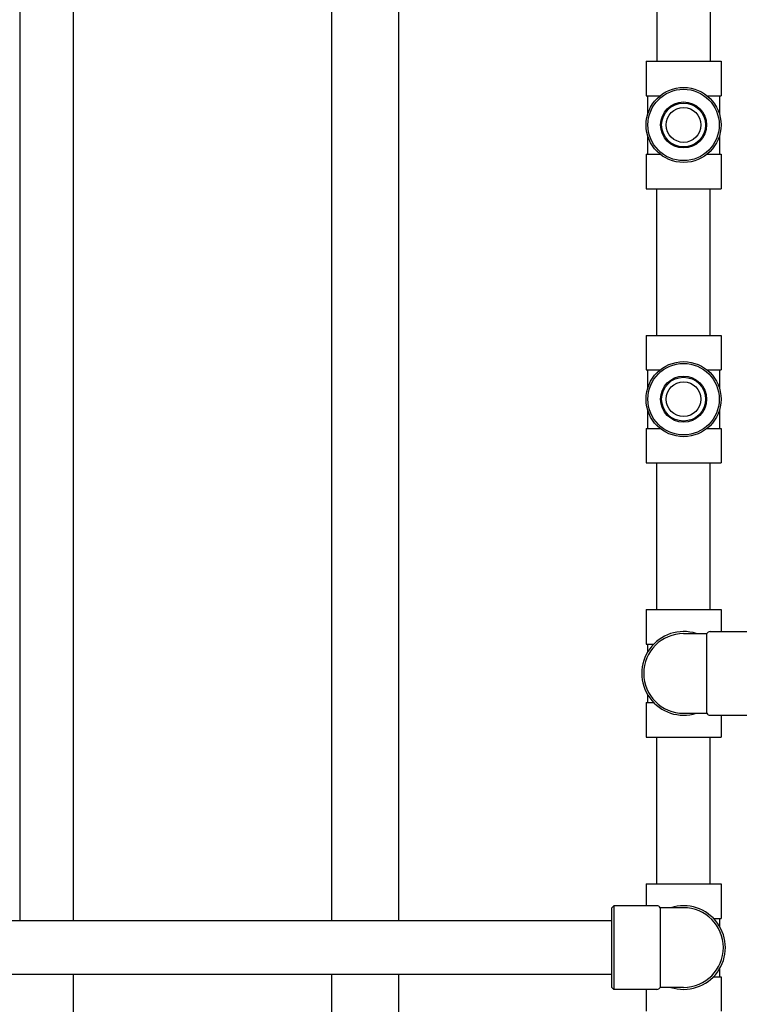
# Model space of a CAD drawing. Header units: inches. Extents: x 5 to 1128, y -85 to 748.
# Tile 70 of 256: x 143 to 154, y 226 to 242. Entities that reach past the tile are written whole.
import ezdxf

# ---------------------------------------------------------------- set-up
doc = ezdxf.new("R2010")
doc.units = ezdxf.units.IN
doc.header["$LTSCALE"] = 32
doc.header["$MEASUREMENT"] = 0
doc.layers.add('Dimension (ANSI)', color=7, linetype='Continuous', lineweight=25)
doc.layers.add('Visible (ANSI)', color=7, linetype='Continuous', lineweight=30)
doc.styles.add('Note Text (ANSI)', font='tahoma.ttf')
doc.dimstyles.new('SB Fraction-16 (ANSI)', dxfattribs={"dimscale": 32, "dimtxt": 0.125, "dimasz": 0.098425, "dimexe": 0.125, "dimexo": 0.0625, "dimgap": 0.031496, "dimtad": 0, "dimtih": 1, "dimtoh": 1, "dimdec": 4, "dimrnd": 1e-08, "dimzin": 0, "dimdsep": 46, "dimlunit": 5, "dimtxsty": 'Note Text (ANSI)', "dimcen": 0.09, "dimdle": 0.393701, "dimclrd": 256, "dimclre": 256, "dimclrt": 256, "dimadec": 0, "dimazin": 3, "dimtfac": 0.96, "dimtofl": 0, "dimtmove": 0, "dimatfit": 3, "dimfxl": 1, "dimfrac": 2, "dimtolj": 1, "dimtzin": 12, "dimlwd": -1, "dimlwe": -1, "dimarcsym": 0})

# ---------------------------------------------------------------- blocks, each defined once
blk = doc.blocks.new('*D16')
at = {"layer": 'Defpoints', "color": 0, "transparency": 16777216}
for p in [(170.807, 474.984), (79.917, 156.272), (130.87, 156.272)]:
    blk.add_point(p, dxfattribs=at)
at = {"layer": 'Dimension (ANSI)', "transparency": 16777216}
for p, q in [((168.807, 474.984), (75.917, 474.984)), ((79.917, 471.834), (79.917, 330.661)), ((79.917, 159.422), (79.917, 323.595)), ((128.87, 156.272), (75.917, 156.272))]:
    blk.add_line(p, q, dxfattribs=at)
for points in [[(79.392, 471.834), (80.442, 471.834), (79.917, 474.984)], [(79.392, 159.422), (80.442, 159.422), (79.917, 156.272)]]:
    blk.add_solid(points, dxfattribs=at)
at = {"layer": 'Dimension (ANSI)', "transparency": 16777216, "insert": (67.714, 329.653), "char_height": 4, "attachment_point": 1, "style": 'Note Text (ANSI)'}
blk.add_mtext('\\A1;318 11/16', dxfattribs=at)

msp = doc.modelspace()

# ---------------------------------------------------------------- linework, layer by layer
at = {"layer": 'Visible (ANSI)'}
for p, q in [((143.083, 281.18702), (143.083, 227.5542)), ((143.923, 281.18702), (143.923, 227.5542)), ((149.028, 253.54617), (149.028, 227.5542)), ((147.978, 251.04617), (147.978, 227.5542)), ((153.083, 243.2867), (153.083, 241.0417)), ((153.923, 243.2867), (153.923, 241.0417)), ((152.9145, 241.0417), (154.0915, 241.0417)), ((152.9145, 241.0417), (152.9145, 240.5007)), ((154.0915, 241.0417), (154.0915, 240.5007)), ((152.9145, 240.5007), (153.13469, 240.5007)), ((152.93925, 240.5007), (152.93925, 240.21057)), ((153.87131, 240.5007), (154.0915, 240.5007)), ((154.06675, 240.5007), (154.06675, 240.21057)), ((152.93925, 239.87283), (152.93925, 239.5827)), ((154.06675, 239.87283), (154.06675, 239.5827)), ((152.9145, 239.5827), (153.13469, 239.5827)), ((152.9145, 239.5827), (152.9145, 239.0417)), ((153.87131, 239.5827), (154.0915, 239.5827)), ((154.0915, 239.5827), (154.0915, 239.0417)), ((152.9145, 239.0417), (154.0915, 239.0417)), ((153.083, 236.7392), (153.083, 239.0417)), ((153.923, 236.7392), (153.923, 239.0417)), ((152.9145, 236.7392), (154.0915, 236.7392)), ((152.9145, 236.7392), (152.9145, 236.1982)), ((154.0915, 236.7392), (154.0915, 236.1982)), ((152.9145, 236.1982), (153.13469, 236.1982)), ((152.93925, 236.1982), (152.93925, 235.90807)), ((153.87131, 236.1982), (154.0915, 236.1982)), ((154.06675, 236.1982), (154.06675, 235.90807)), ((152.93925, 235.57033), (152.93925, 235.2802)), ((154.06675, 235.57033), (154.06675, 235.2802)), ((152.9145, 235.2802), (153.13469, 235.2802)), ((152.9145, 235.2802), (152.9145, 234.7392)), ((153.87131, 235.2802), (154.0915, 235.2802)), ((154.0915, 235.2802), (154.0915, 234.7392)), ((152.9145, 234.7392), (154.0915, 234.7392)), ((153.083, 232.4367), (153.083, 234.7392)), ((153.923, 232.4367), (153.923, 234.7392)), ((152.9145, 232.4367), (154.0915, 232.4367)), ((152.9145, 232.4367), (152.9145, 231.8957)), ((154.0915, 232.4367), (154.0915, 232.09295)), ((153.503, 232.0617), (153.86838, 232.0617)), ((153.86838, 230.8117), (153.86838, 232.0617)), ((153.9225, 232.09295), (154.59675, 232.09295)), ((152.9145, 231.8957), (153.03398, 231.8957)), ((152.93925, 231.8957), (152.93925, 231.77263)), ((152.9145, 230.9777), (153.03398, 230.9777)), ((152.9145, 230.9777), (152.9145, 230.4367)), ((152.93925, 231.10077), (152.93925, 230.9777)), ((153.503, 230.8117), (153.86838, 230.8117)), ((153.9225, 230.78045), (154.59675, 230.78045)), ((154.0915, 230.78045), (154.0915, 230.4367)), ((152.9145, 230.4367), (154.0915, 230.4367)), ((153.083, 228.1342), (153.083, 230.4367)), ((153.923, 228.1342), (153.923, 230.4367)), ((152.9145, 228.1342), (154.0915, 228.1342)), ((152.9145, 228.1342), (152.9145, 227.79045)), ((154.0915, 228.1342), (154.0915, 227.5932)), ((152.378, 227.7592), (152.40925, 227.79045)), ((152.378, 226.5092), (152.378, 227.7592)), ((152.40925, 227.79045), (152.40925, 226.47795)), ((153.0835, 227.79045), (152.40925, 227.79045)), ((153.13763, 227.7592), (153.13763, 226.5092)), ((153.503, 227.7592), (153.13763, 227.7592)), ((153.97203, 227.5932), (154.0915, 227.5932)), ((154.06675, 227.5932), (154.06675, 227.47013)), ((152.378, 227.5542), (129.2955, 227.5542)), ((154.06675, 226.79827), (154.06675, 226.6752)), ((152.378, 226.7142), (129.2955, 226.7142)), ((143.923, 226.7142), (143.923, 210.73458)), ((147.978, 226.7142), (147.978, 211.52808)), ((149.028, 226.7142), (149.028, 211.52808)), ((153.97203, 226.6752), (154.0915, 226.6752)), ((154.0915, 226.6752), (154.0915, 226.1342)), ((152.378, 226.5092), (152.40925, 226.47795)), ((153.503, 226.5092), (153.13763, 226.5092)), ((153.0835, 226.47795), (152.40925, 226.47795)), ((152.9145, 226.47795), (152.9145, 226.1342))]:
    msp.add_line(p, q, dxfattribs=at)
for centre, radius in [((153.503, 240.0417), 0.5885), ((153.503, 240.0417), 0.56), ((153.503, 240.0417), 0.36065), ((153.503, 240.0417), 0.34397), ((153.503, 240.0417), 0.273), ((153.503, 235.7392), 0.5885), ((153.503, 235.7392), 0.56), ((153.503, 235.7392), 0.36065), ((153.503, 235.7392), 0.34397), ((153.503, 235.7392), 0.273)]:
    msp.add_circle(centre, radius, dxfattribs=at)
for centre, radius, start, end in [((153.503, 231.4367), 0.65625, 72.24721, 287.75279), ((153.503, 231.4367), 0.625, 90, 270), ((153.9225, 232.03045), 0.0625, 90, 150), ((153.9225, 230.84295), 0.0625, 210, 270), ((153.0835, 227.72795), 0.0625, 30, 90), ((153.503, 227.1342), 0.65625, 252.24721, 107.75279), ((153.503, 227.1342), 0.625, 270, 90), ((153.0835, 226.54045), 0.0625, 270, 330)]:
    msp.add_arc(centre, radius, start, end, dxfattribs=at)

# ---------------------------------------------------------------- dimensions: what is measured, and where the dimension line sits
at = {"layer": 'Dimension (ANSI)'}
dim = msp.add_linear_dim(base=(79.91701, 156.27197), p1=(170.80726, 474.98367), p2=(130.86976, 156.27197), angle=270, dimstyle='SB Fraction-16 (ANSI)', override={"dimgap": 0.031496, "dimdec": 4, "dimtol": 0, "dimlim": 0, "dimtp": 0, "dimtm": 0, "dimtdec": 2, "dimatfit": 1}, dxfattribs=at)
dim.commit()
dim.dimension.update_dxf_attribs({"geometry": '*D16', "text_midpoint": (79.91701, 327.12782), "dimtype": 160})

doc.saveas('drawing.dxf')
